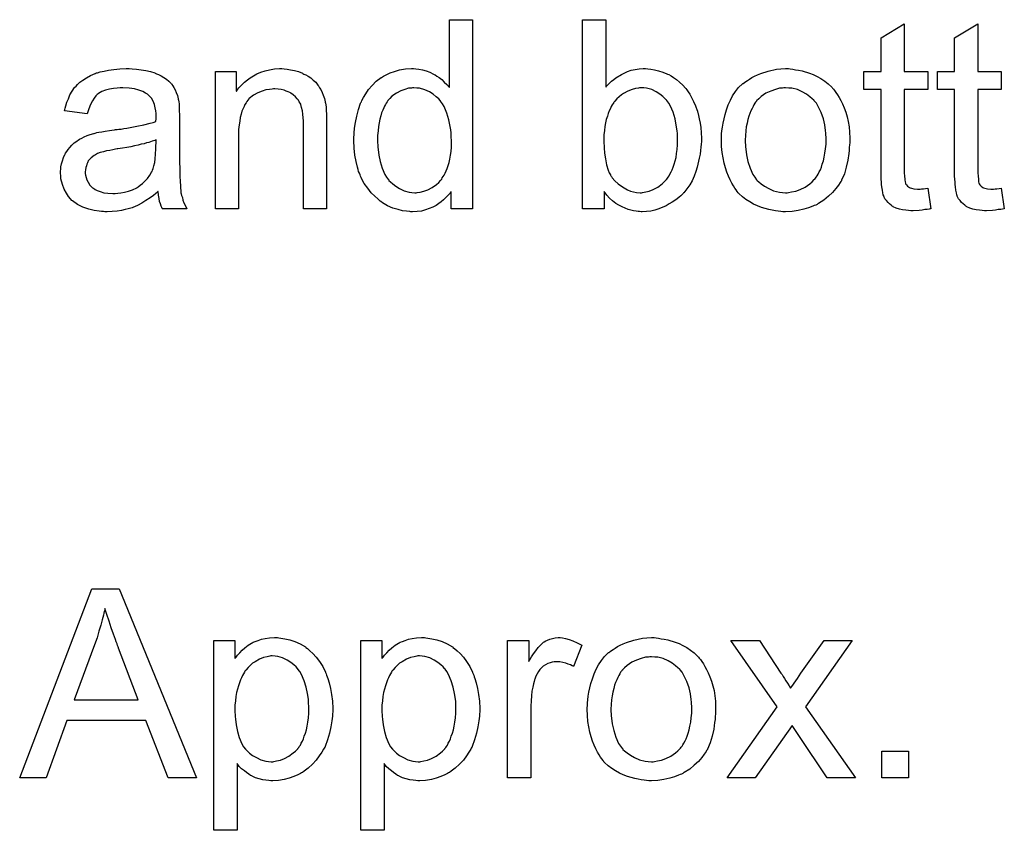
# Model space of a CAD drawing. Extents: x -1.6 to 9, y -2.8 to 5.2.
# Tile 189 of 197: x 7.509 to 7.926, y 2.862 to 3.205. Entities that reach past the tile are written whole.
import ezdxf

# ---------------------------------------------------------------- set-up
doc = ezdxf.new("R2010")
doc.units = 0
doc.layers.add('dfn6-15-57-c_document', color=1, linetype='CONTINUOUS')

msp = doc.modelspace()

# ---------------------------------------------------------------- linework, layer by layer
at = {"layer": 'dfn6-15-57-c_document', "color": 1}
for points in [[(7.700694, 3.125088), (7.691554, 3.125088), (7.691554, 3.132377), (7.691438, 3.132261), (7.691322, 3.13203), (7.690975, 3.131567), (7.690512, 3.130989), (7.689934, 3.13041), (7.68924, 3.129716), (7.68843, 3.128906), (7.687389, 3.128096), (7.686347, 3.127286), (7.68519, 3.126476), (7.683802, 3.125782), (7.682298, 3.125204), (7.680794, 3.124625), (7.679058, 3.124162), (7.677207, 3.123931), (7.67524, 3.123815), (7.674546, 3.123815), (7.674083, 3.123931), (7.672695, 3.124047), (7.671075, 3.124278), (7.669108, 3.124741), (7.66691, 3.125435), (7.664711, 3.126361), (7.662513, 3.127633), (7.662397, 3.127633), (7.662282, 3.127865), (7.661587, 3.128328), (7.660546, 3.129253), (7.659274, 3.13041), (7.657769, 3.131914), (7.656265, 3.133765), (7.654761, 3.135848), (7.653489, 3.138278), (7.653489, 3.138394), (7.653373, 3.138625), (7.653257, 3.138972), (7.653026, 3.139435), (7.652794, 3.140129), (7.652447, 3.140939), (7.652216, 3.141749), (7.651984, 3.14279), (7.651406, 3.145104), (7.650827, 3.147765), (7.65048, 3.150773), (7.650365, 3.154013), (7.650365, 3.154129), (7.650365, 3.15436), (7.650365, 3.154823), (7.650365, 3.155517), (7.65048, 3.156211), (7.65048, 3.157137), (7.650712, 3.15922), (7.651059, 3.161649), (7.651637, 3.16431), (7.652332, 3.167087), (7.653257, 3.169748), (7.653257, 3.169864), (7.653373, 3.170095), (7.653604, 3.170442), (7.653836, 3.170905), (7.65453, 3.172178), (7.655455, 3.173798), (7.656612, 3.175533), (7.658117, 3.177269), (7.659852, 3.17912), (7.661935, 3.180624), (7.66205, 3.180624), (7.662166, 3.18074), (7.662513, 3.180971), (7.662976, 3.181202), (7.664133, 3.181781), (7.665753, 3.182591), (7.667604, 3.183285), (7.669802, 3.183864), (7.672232, 3.184326), (7.674777, 3.184442), (7.675703, 3.184442), (7.676628, 3.184326), (7.677901, 3.184211), (7.679405, 3.183864), (7.681025, 3.183517), (7.682645, 3.182938), (7.684149, 3.182128), (7.68438, 3.182012), (7.684843, 3.181781), (7.685537, 3.181202), (7.686463, 3.180624), (7.68762, 3.179814), (7.688661, 3.178773), (7.689818, 3.177731), (7.69086, 3.176459), (7.69086, 3.205152), (7.700694, 3.205152), (7.700694, 3.125088)], [(7.75704, 3.176575), (7.757156, 3.17669), (7.757271, 3.176922), (7.757618, 3.177269), (7.758197, 3.177847), (7.758775, 3.178426), (7.75947, 3.17912), (7.760395, 3.179814), (7.761321, 3.180508), (7.763635, 3.182012), (7.766296, 3.183169), (7.7678, 3.183748), (7.76942, 3.184095), (7.771155, 3.184327), (7.772891, 3.184442), (7.773816, 3.184442), (7.774858, 3.184327), (7.776131, 3.184211), (7.777635, 3.183864), (7.77937, 3.183517), (7.781221, 3.182938), (7.782957, 3.182244), (7.783188, 3.182128), (7.783767, 3.181897), (7.784692, 3.181318), (7.785734, 3.180624), (7.787006, 3.179814), (7.788279, 3.178773), (7.789667, 3.1775), (7.790824, 3.176112), (7.79094, 3.175996), (7.791287, 3.175418), (7.791866, 3.174608), (7.79256, 3.173566), (7.79337, 3.172178), (7.79418, 3.170558), (7.79499, 3.168707), (7.795684, 3.16674), (7.795684, 3.166624), (7.7958, 3.166509), (7.795915, 3.166162), (7.796031, 3.165814), (7.796262, 3.164657), (7.796609, 3.163153), (7.796957, 3.161418), (7.797304, 3.159451), (7.797419, 3.157253), (7.797535, 3.154939), (7.797535, 3.154823), (7.797535, 3.154244), (7.797535, 3.15355), (7.797419, 3.152509), (7.797304, 3.151236), (7.797188, 3.149848), (7.796957, 3.148228), (7.796609, 3.146493), (7.795684, 3.14279), (7.795105, 3.140823), (7.794411, 3.138972), (7.793601, 3.137005), (7.79256, 3.13527), (7.791403, 3.133534), (7.79013, 3.131914), (7.790015, 3.131799), (7.789783, 3.131567), (7.789436, 3.13122), (7.788858, 3.130642), (7.788048, 3.130063), (7.787238, 3.129369), (7.786312, 3.128675), (7.785155, 3.127865), (7.783882, 3.127171), (7.78261, 3.126361), (7.779486, 3.125088), (7.777866, 3.12451), (7.776131, 3.124162), (7.774279, 3.123931), (7.772428, 3.123815), (7.771965, 3.123815), (7.771387, 3.123931), (7.770693, 3.123931), (7.769883, 3.124047), (7.768841, 3.124278), (7.766527, 3.124857), (7.765255, 3.12532), (7.763982, 3.125898), (7.762594, 3.126592), (7.761321, 3.127402), (7.759932, 3.128443), (7.75866, 3.1296), (7.757503, 3.130873), (7.756346, 3.132377), (7.756346, 3.125088), (7.747206, 3.125088), (7.747206, 3.205152), (7.75704, 3.205153), (7.75704, 3.176575)], [(7.883384, 3.183169), (7.893335, 3.183169), (7.893335, 3.175533), (7.883384, 3.175533), (7.883384, 3.141402), (7.883384, 3.14117), (7.883384, 3.140708), (7.883384, 3.140013), (7.8835, 3.139204), (7.883616, 3.137352), (7.883731, 3.136542), (7.883847, 3.135964), (7.883963, 3.135733), (7.88431, 3.13527), (7.884773, 3.134691), (7.885583, 3.134113), (7.885814, 3.133997), (7.886393, 3.133766), (7.887434, 3.133534), (7.888938, 3.133419), (7.890095, 3.133419), (7.890673, 3.133534), (7.891483, 3.133534), (7.892409, 3.13365), (7.893335, 3.133766), (7.894607, 3.125088), (7.894376, 3.125088), (7.893913, 3.124972), (7.893103, 3.124857), (7.892062, 3.124741), (7.890905, 3.12451), (7.889632, 3.124394), (7.887087, 3.124278), (7.886161, 3.124278), (7.885236, 3.124394), (7.884079, 3.12451), (7.88269, 3.124625), (7.881302, 3.124972), (7.880029, 3.12532), (7.878756, 3.125898), (7.878641, 3.126014), (7.878294, 3.126245), (7.877831, 3.126592), (7.877137, 3.127171), (7.876558, 3.127749), (7.875864, 3.128559), (7.87517, 3.129369), (7.874707, 3.13041), (7.874707, 3.130526), (7.874475, 3.130989), (7.87436, 3.131799), (7.874128, 3.132956), (7.873897, 3.13446), (7.873781, 3.135385), (7.873781, 3.136427), (7.873666, 3.137699), (7.87355, 3.138972), (7.87355, 3.14036), (7.87355, 3.14198), (7.87355, 3.175533), (7.866261, 3.175533), (7.866261, 3.183169), (7.87355, 3.183169), (7.87355, 3.197516), (7.883384, 3.203417), (7.883384, 3.183169)], [(7.914508, 3.183169), (7.924458, 3.183169), (7.924458, 3.175533), (7.914508, 3.175533), (7.914508, 3.141402), (7.914508, 3.14117), (7.914508, 3.140708), (7.914508, 3.140013), (7.914623, 3.139204), (7.914739, 3.137352), (7.914855, 3.136542), (7.914971, 3.135964), (7.915086, 3.135733), (7.915433, 3.13527), (7.915896, 3.134691), (7.916706, 3.134113), (7.916937, 3.133997), (7.917516, 3.133766), (7.918557, 3.133534), (7.920061, 3.133419), (7.921218, 3.133419), (7.921797, 3.133534), (7.922607, 3.133534), (7.923532, 3.13365), (7.924458, 3.133766), (7.925731, 3.125088), (7.925499, 3.125088), (7.925036, 3.124972), (7.924226, 3.124857), (7.923185, 3.124741), (7.922028, 3.12451), (7.920756, 3.124394), (7.91821, 3.124278), (7.917284, 3.124278), (7.916359, 3.124394), (7.915202, 3.12451), (7.913814, 3.124625), (7.912425, 3.124972), (7.911152, 3.12532), (7.90988, 3.125898), (7.909764, 3.126014), (7.909417, 3.126245), (7.908954, 3.126592), (7.90826, 3.127171), (7.907681, 3.127749), (7.906987, 3.128559), (7.906293, 3.129369), (7.90583, 3.13041), (7.90583, 3.130526), (7.905599, 3.130989), (7.905483, 3.131799), (7.905252, 3.132956), (7.90502, 3.13446), (7.904905, 3.135385), (7.904905, 3.136427), (7.904789, 3.137699), (7.904673, 3.138972), (7.904673, 3.14036), (7.904673, 3.14198), (7.904673, 3.175533), (7.897384, 3.175533), (7.897384, 3.183169), (7.904673, 3.183169), (7.904673, 3.197516), (7.914508, 3.203417), (7.914508, 3.183169)], [(7.556648, 3.184326), (7.558383, 3.184211), (7.56035, 3.183979), (7.562317, 3.183632), (7.564284, 3.183169), (7.566135, 3.182591), (7.566366, 3.182475), (7.566945, 3.182244), (7.567755, 3.181897), (7.568796, 3.181434), (7.569953, 3.18074), (7.57111, 3.180046), (7.572151, 3.17912), (7.573077, 3.178194), (7.573193, 3.178079), (7.573424, 3.177731), (7.573771, 3.177153), (7.574234, 3.176459), (7.574812, 3.175418), (7.575275, 3.174376), (7.575738, 3.173104), (7.576085, 3.171599), (7.576085, 3.171484), (7.576201, 3.171137), (7.576317, 3.170442), (7.576432, 3.169517), (7.576432, 3.168244), (7.576548, 3.16674), (7.576664, 3.164773), (7.576664, 3.162575), (7.576664, 3.149385), (7.576664, 3.149269), (7.576664, 3.148807), (7.576664, 3.148112), (7.576664, 3.147187), (7.576664, 3.146145), (7.576664, 3.144873), (7.576779, 3.142096), (7.576779, 3.139203), (7.576895, 3.136311), (7.577011, 3.135038), (7.577011, 3.133881), (7.577127, 3.13284), (7.577242, 3.13203), (7.577242, 3.131914), (7.577358, 3.131452), (7.577474, 3.130757), (7.577821, 3.129832), (7.578052, 3.12879), (7.578515, 3.127633), (7.579093, 3.126361), (7.579672, 3.125088), (7.569375, 3.125088), (7.569259, 3.125204), (7.569143, 3.125666), (7.568912, 3.126245), (7.568565, 3.127171), (7.568218, 3.128212), (7.567986, 3.129485), (7.567755, 3.130873), (7.567523, 3.132377), (7.567408, 3.132377), (7.567292, 3.132146), (7.566598, 3.131567), (7.565556, 3.130757), (7.564168, 3.129716), (7.562433, 3.128675), (7.560697, 3.127518), (7.558846, 3.126476), (7.556879, 3.125666), (7.556648, 3.125551), (7.555953, 3.125435), (7.554912, 3.125088), (7.553639, 3.124741), (7.55202, 3.124394), (7.550168, 3.124162), (7.548086, 3.123931), (7.546003, 3.123815), (7.545078, 3.123815), (7.544383, 3.123931), (7.543574, 3.123931), (7.542648, 3.124047), (7.540565, 3.124394), (7.538251, 3.124972), (7.535706, 3.125782), (7.533392, 3.126939), (7.531309, 3.128443), (7.531078, 3.128675), (7.530499, 3.129253), (7.52969, 3.130294), (7.528764, 3.131683), (7.527838, 3.133418), (7.527028, 3.135385), (7.52645, 3.137815), (7.526334, 3.138972), (7.526218, 3.14036), (7.526218, 3.140592), (7.526218, 3.141055), (7.526334, 3.141865), (7.52645, 3.142906), (7.526681, 3.144178), (7.527028, 3.145451), (7.527491, 3.14684), (7.52807, 3.148112), (7.528185, 3.148228), (7.528417, 3.148691), (7.52888, 3.149385), (7.529458, 3.150195), (7.530152, 3.15112), (7.531078, 3.152046), (7.532003, 3.152972), (7.53316, 3.153782), (7.533276, 3.153897), (7.533739, 3.154129), (7.534318, 3.154591), (7.535243, 3.155054), (7.536284, 3.155517), (7.537557, 3.156096), (7.53883, 3.156558), (7.540334, 3.157021), (7.54045, 3.157021), (7.540912, 3.157137), (7.541607, 3.157368), (7.542532, 3.157484), (7.543689, 3.157715), (7.545193, 3.157947), (7.546929, 3.158294), (7.549011, 3.158525), (7.549127, 3.158525), (7.54959, 3.158641), (7.550168, 3.158641), (7.550978, 3.158757), (7.551904, 3.158872), (7.553061, 3.159104), (7.554334, 3.15922), (7.555722, 3.159451), (7.558499, 3.160029), (7.561507, 3.160608), (7.564168, 3.161302), (7.565441, 3.161649), (7.566598, 3.161996), (7.566598, 3.162112), (7.566598, 3.162343), (7.566713, 3.163038), (7.566713, 3.163847), (7.566713, 3.16431), (7.566713, 3.164542), (7.566713, 3.164657), (7.566713, 3.164773), (7.566713, 3.165467), (7.566598, 3.166624), (7.566366, 3.167897), (7.566019, 3.169285), (7.565441, 3.170674), (7.564747, 3.171947), (7.563821, 3.172988), (7.563705, 3.173104), (7.563127, 3.173566), (7.562201, 3.174029), (7.561044, 3.174723), (7.559424, 3.175302), (7.557573, 3.17588), (7.555259, 3.176227), (7.552598, 3.176343), (7.551441, 3.176343), (7.550284, 3.176227), (7.548664, 3.175996), (7.547044, 3.175765), (7.545309, 3.175302), (7.543689, 3.174723), (7.542301, 3.173913), (7.542185, 3.173798), (7.541722, 3.173451), (7.541144, 3.172872), (7.54045, 3.171947), (7.539755, 3.170789), (7.538945, 3.169285), (7.538251, 3.167434), (7.537557, 3.165352), (7.527954, 3.166624), (7.527954, 3.16674), (7.52807, 3.166856), (7.52807, 3.167203), (7.528185, 3.167666), (7.528533, 3.168707), (7.528995, 3.170211), (7.529574, 3.171715), (7.530268, 3.173335), (7.531194, 3.174955), (7.532235, 3.176459), (7.532351, 3.176575), (7.532813, 3.177037), (7.533508, 3.177731), (7.534433, 3.178657), (7.535706, 3.179583), (7.53721, 3.180508), (7.538945, 3.18155), (7.540912, 3.18236), (7.541028, 3.18236), (7.541144, 3.182475), (7.541491, 3.182591), (7.541954, 3.182707), (7.543111, 3.183054), (7.54473, 3.183401), (7.546582, 3.183748), (7.548896, 3.184095), (7.551325, 3.184326), (7.554102, 3.184442), (7.555375, 3.184442), (7.556648, 3.184326)], [(7.620861, 3.184326), (7.622134, 3.184211), (7.623638, 3.183979), (7.625258, 3.183632), (7.626993, 3.183169), (7.628613, 3.182475), (7.628844, 3.18236), (7.629307, 3.182128), (7.630117, 3.181781), (7.631043, 3.181202), (7.6322, 3.180508), (7.633241, 3.179583), (7.634282, 3.178657), (7.635208, 3.1775), (7.635324, 3.177384), (7.635555, 3.176922), (7.635902, 3.176343), (7.636481, 3.175533), (7.636943, 3.174376), (7.637406, 3.173219), (7.637985, 3.171831), (7.638332, 3.170327), (7.638332, 3.170211), (7.638448, 3.169748), (7.638563, 3.169054), (7.638679, 3.168128), (7.638679, 3.16674), (7.638795, 3.16512), (7.63891, 3.163153), (7.63891, 3.160724), (7.63891, 3.125088), (7.629076, 3.125088), (7.629076, 3.160261), (7.629076, 3.160376), (7.629076, 3.160492), (7.629076, 3.161302), (7.629076, 3.162343), (7.62896, 3.163616), (7.628844, 3.16512), (7.628613, 3.166624), (7.628266, 3.168013), (7.627919, 3.169285), (7.627919, 3.169401), (7.627687, 3.169748), (7.62734, 3.170327), (7.626993, 3.171021), (7.626415, 3.171715), (7.625721, 3.172525), (7.624795, 3.173335), (7.623754, 3.174029), (7.623638, 3.174145), (7.623291, 3.174376), (7.622597, 3.174608), (7.621787, 3.174955), (7.620861, 3.175302), (7.619704, 3.175649), (7.618316, 3.175765), (7.616927, 3.17588), (7.616349, 3.17588), (7.615886, 3.175765), (7.614729, 3.175649), (7.613225, 3.175418), (7.611605, 3.174839), (7.609754, 3.174145), (7.607903, 3.173219), (7.606167, 3.171831), (7.605936, 3.171599), (7.605473, 3.171021), (7.605126, 3.170558), (7.604779, 3.16998), (7.604316, 3.169285), (7.603969, 3.168476), (7.603506, 3.16755), (7.603043, 3.166393), (7.602696, 3.16512), (7.602349, 3.163732), (7.602118, 3.162228), (7.601886, 3.160608), (7.601655, 3.158641), (7.601655, 3.156674), (7.601655, 3.125088), (7.59182, 3.125088), (7.59182, 3.183169), (7.600614, 3.183169), (7.600614, 3.174839), (7.600729, 3.174955), (7.600961, 3.175302), (7.601308, 3.175765), (7.601771, 3.176343), (7.602465, 3.177037), (7.603275, 3.177847), (7.6042, 3.178773), (7.605357, 3.179698), (7.606514, 3.180508), (7.607903, 3.181434), (7.609407, 3.182244), (7.611027, 3.182938), (7.612878, 3.183517), (7.614729, 3.183979), (7.616812, 3.184326), (7.61901, 3.184442), (7.619935, 3.184442), (7.620861, 3.184326)], [(7.835137, 3.184327), (7.836179, 3.184211), (7.837336, 3.183979), (7.838609, 3.183748), (7.840113, 3.183517), (7.843236, 3.182475), (7.844856, 3.181897), (7.846476, 3.181087), (7.848096, 3.180277), (7.849716, 3.17912), (7.85122, 3.177963), (7.852724, 3.176575), (7.85284, 3.176459), (7.853071, 3.176227), (7.853418, 3.175765), (7.853881, 3.175186), (7.854459, 3.174376), (7.855154, 3.173335), (7.855848, 3.172178), (7.856542, 3.170905), (7.857236, 3.169517), (7.85793, 3.167781), (7.858625, 3.166046), (7.859203, 3.164079), (7.859666, 3.161996), (7.860013, 3.159798), (7.860244, 3.157484), (7.86036, 3.154939), (7.86036, 3.154823), (7.86036, 3.154476), (7.86036, 3.153897), (7.86036, 3.153088), (7.860244, 3.152162), (7.860129, 3.151005), (7.860129, 3.149848), (7.859897, 3.148575), (7.85955, 3.145683), (7.858856, 3.14279), (7.858046, 3.139898), (7.856889, 3.137237), (7.856889, 3.137121), (7.856773, 3.137005), (7.856542, 3.136658), (7.856311, 3.136195), (7.855501, 3.135038), (7.854459, 3.13365), (7.853071, 3.13203), (7.851336, 3.13041), (7.849369, 3.128791), (7.847055, 3.127286), (7.846939, 3.127286), (7.846823, 3.127171), (7.846476, 3.126939), (7.845898, 3.126708), (7.845319, 3.126477), (7.844625, 3.126245), (7.842889, 3.125551), (7.840922, 3.124972), (7.838493, 3.124394), (7.835947, 3.123931), (7.833171, 3.123815), (7.832014, 3.123815), (7.831088, 3.123931), (7.830047, 3.124047), (7.82889, 3.124278), (7.827501, 3.12451), (7.826113, 3.124741), (7.822989, 3.125667), (7.821253, 3.126361), (7.819634, 3.127055), (7.818014, 3.127981), (7.816394, 3.129022), (7.81489, 3.130179), (7.813386, 3.131567), (7.81327, 3.131683), (7.813039, 3.131914), (7.812692, 3.132377), (7.812229, 3.133071), (7.81165, 3.133881), (7.811072, 3.134807), (7.810378, 3.135964), (7.809684, 3.137352), (7.808989, 3.138856), (7.808295, 3.140592), (7.807717, 3.142443), (7.807138, 3.14441), (7.806675, 3.146608), (7.806328, 3.148922), (7.806097, 3.151468), (7.805981, 3.154129), (7.805981, 3.15436), (7.805981, 3.154823), (7.806097, 3.155633), (7.806097, 3.15679), (7.806212, 3.158063), (7.806444, 3.159682), (7.806675, 3.161302), (7.807138, 3.163153), (7.807601, 3.165005), (7.808179, 3.166972), (7.808874, 3.169054), (7.809799, 3.171021), (7.810725, 3.172872), (7.811998, 3.174723), (7.81327, 3.176459), (7.81489, 3.177963), (7.815006, 3.178079), (7.815237, 3.178194), (7.8157, 3.178541), (7.816278, 3.179004), (7.816973, 3.179467), (7.817898, 3.180046), (7.818824, 3.180624), (7.819981, 3.181203), (7.821253, 3.181781), (7.822642, 3.18236), (7.825766, 3.183401), (7.829352, 3.184211), (7.831204, 3.184327), (7.833171, 3.184442), (7.834328, 3.184442), (7.835137, 3.184327)], [(7.675819, 3.176343), (7.67524, 3.176343), (7.674777, 3.176227), (7.673505, 3.176112), (7.672001, 3.175649), (7.670265, 3.17507), (7.668414, 3.174029), (7.666563, 3.172756), (7.665637, 3.171831), (7.664827, 3.170905), (7.664827, 3.170789), (7.664596, 3.170674), (7.66448, 3.170327), (7.664133, 3.169864), (7.663786, 3.169285), (7.663439, 3.168591), (7.663092, 3.167781), (7.662629, 3.166856), (7.662166, 3.165699), (7.661819, 3.164426), (7.661472, 3.163038), (7.661125, 3.161534), (7.660893, 3.159914), (7.660662, 3.158062), (7.660431, 3.156096), (7.660431, 3.154013), (7.660431, 3.153897), (7.660431, 3.15355), (7.660431, 3.152972), (7.660546, 3.152162), (7.660546, 3.151236), (7.660662, 3.150195), (7.661009, 3.147765), (7.661587, 3.145104), (7.662397, 3.142327), (7.663554, 3.139666), (7.664249, 3.138509), (7.665059, 3.137352), (7.665174, 3.137352), (7.66529, 3.137121), (7.665868, 3.136542), (7.66691, 3.135617), (7.668182, 3.134691), (7.669802, 3.13365), (7.671769, 3.132724), (7.673852, 3.132146), (7.675009, 3.13203), (7.676166, 3.131914), (7.676744, 3.131914), (7.677207, 3.13203), (7.67848, 3.132146), (7.679984, 3.132608), (7.681719, 3.133187), (7.68357, 3.134113), (7.685422, 3.135385), (7.686347, 3.136195), (7.687157, 3.137121), (7.687157, 3.137236), (7.687389, 3.137352), (7.68762, 3.137699), (7.687851, 3.138162), (7.688199, 3.138741), (7.688661, 3.139319), (7.689008, 3.140245), (7.689471, 3.14117), (7.689934, 3.142212), (7.690281, 3.143369), (7.690744, 3.144757), (7.691091, 3.146145), (7.691322, 3.147765), (7.691554, 3.149385), (7.691785, 3.151236), (7.691785, 3.153203), (7.691785, 3.153319), (7.691785, 3.153782), (7.691785, 3.15436), (7.691669, 3.15517), (7.691669, 3.156096), (7.691554, 3.157253), (7.691438, 3.158525), (7.691207, 3.159914), (7.690628, 3.162691), (7.689818, 3.165583), (7.688661, 3.16836), (7.687967, 3.169517), (7.687157, 3.170674), (7.687157, 3.170789), (7.686926, 3.170905), (7.686347, 3.171599), (7.685306, 3.172525), (7.684033, 3.173566), (7.682413, 3.174608), (7.680447, 3.175418), (7.678248, 3.176112), (7.677091, 3.176227), (7.675819, 3.176343)], [(7.773122, 3.176343), (7.771387, 3.176343), (7.770924, 3.176227), (7.769651, 3.175996), (7.768147, 3.175649), (7.766412, 3.174955), (7.76456, 3.173914), (7.763635, 3.173335), (7.762709, 3.172525), (7.761784, 3.171715), (7.760858, 3.170674), (7.760858, 3.170558), (7.760627, 3.170443), (7.760395, 3.170095), (7.760164, 3.169633), (7.759817, 3.169054), (7.759354, 3.16836), (7.759007, 3.16755), (7.758544, 3.166624), (7.758081, 3.165467), (7.757734, 3.16431), (7.757271, 3.162922), (7.756924, 3.161534), (7.756693, 3.159914), (7.756462, 3.158178), (7.75623, 3.156443), (7.75623, 3.154476), (7.75623, 3.15436), (7.75623, 3.154013), (7.75623, 3.153435), (7.75623, 3.15274), (7.756346, 3.15193), (7.756346, 3.150889), (7.756577, 3.148691), (7.756924, 3.146261), (7.757387, 3.143716), (7.758081, 3.141402), (7.758544, 3.14036), (7.759007, 3.139435), (7.759007, 3.139319), (7.759238, 3.139088), (7.75947, 3.138741), (7.759817, 3.138278), (7.760858, 3.137005), (7.762362, 3.135733), (7.764098, 3.134344), (7.766296, 3.133071), (7.767453, 3.132609), (7.768841, 3.132262), (7.770114, 3.13203), (7.771618, 3.131914), (7.772197, 3.131914), (7.772659, 3.13203), (7.773932, 3.132262), (7.775436, 3.132609), (7.777172, 3.133303), (7.779023, 3.134228), (7.780874, 3.135617), (7.7818, 3.136542), (7.782725, 3.137468), (7.782725, 3.137584), (7.782957, 3.137699), (7.783188, 3.138046), (7.78342, 3.138509), (7.783882, 3.139088), (7.78423, 3.139782), (7.784692, 3.140708), (7.785155, 3.141633), (7.785502, 3.14279), (7.785965, 3.143947), (7.786428, 3.145336), (7.786775, 3.14684), (7.787006, 3.148459), (7.787238, 3.150195), (7.787469, 3.152162), (7.787469, 3.154129), (7.787469, 3.154244), (7.787469, 3.154592), (7.787469, 3.15517), (7.787353, 3.15598), (7.787353, 3.156906), (7.787238, 3.158063), (7.786891, 3.160492), (7.786428, 3.163153), (7.785618, 3.166046), (7.784461, 3.168591), (7.783767, 3.169864), (7.782957, 3.170905), (7.782957, 3.171021), (7.782725, 3.171137), (7.782147, 3.171715), (7.781221, 3.172641), (7.779949, 3.173682), (7.778329, 3.174608), (7.776478, 3.175533), (7.774279, 3.176112), (7.773122, 3.176343)], [(7.833171, 3.176343), (7.832476, 3.176343), (7.831898, 3.176227), (7.830625, 3.176112), (7.82889, 3.175649), (7.826923, 3.174955), (7.82484, 3.174029), (7.822873, 3.172641), (7.821832, 3.171715), (7.820906, 3.17079), (7.820906, 3.170674), (7.820675, 3.170558), (7.820444, 3.170211), (7.820096, 3.169748), (7.819749, 3.16917), (7.819402, 3.168476), (7.81894, 3.16755), (7.818477, 3.166624), (7.818014, 3.165467), (7.817551, 3.16431), (7.817204, 3.162922), (7.816857, 3.161418), (7.81651, 3.159798), (7.816278, 3.158063), (7.816163, 3.156096), (7.816047, 3.154129), (7.816047, 3.154013), (7.816047, 3.153666), (7.816047, 3.153088), (7.816163, 3.152278), (7.816163, 3.151352), (7.816278, 3.150311), (7.816626, 3.147881), (7.817204, 3.145104), (7.81813, 3.142327), (7.819287, 3.139666), (7.820096, 3.138509), (7.820906, 3.137352), (7.821022, 3.137352), (7.821138, 3.137121), (7.821832, 3.136542), (7.822873, 3.135617), (7.824262, 3.134691), (7.825997, 3.13365), (7.82808, 3.132724), (7.83051, 3.132146), (7.831782, 3.13203), (7.833171, 3.131914), (7.833865, 3.131914), (7.834443, 3.13203), (7.835716, 3.132262), (7.837452, 3.132609), (7.839303, 3.133303), (7.841385, 3.134228), (7.843352, 3.135617), (7.844394, 3.136542), (7.845319, 3.137468), (7.845435, 3.137584), (7.845551, 3.137699), (7.845782, 3.138046), (7.846129, 3.138509), (7.846476, 3.139088), (7.846939, 3.139782), (7.847402, 3.140708), (7.847864, 3.141633), (7.848327, 3.14279), (7.848674, 3.144063), (7.849137, 3.145451), (7.849484, 3.146955), (7.849831, 3.148691), (7.850063, 3.150426), (7.850294, 3.152393), (7.850294, 3.154476), (7.850294, 3.154592), (7.850294, 3.154939), (7.850294, 3.155517), (7.850178, 3.156211), (7.850178, 3.157137), (7.850063, 3.158178), (7.849716, 3.160608), (7.849137, 3.163153), (7.848212, 3.16593), (7.846939, 3.168476), (7.846245, 3.169748), (7.845319, 3.17079), (7.845319, 3.170905), (7.845088, 3.171021), (7.844394, 3.171715), (7.843352, 3.172525), (7.841964, 3.173566), (7.840228, 3.174608), (7.838146, 3.175533), (7.835832, 3.176112), (7.834559, 3.176227), (7.833171, 3.176343)], [(7.566713, 3.154244), (7.566598, 3.154244), (7.566482, 3.154129), (7.566135, 3.154013), (7.565672, 3.153897), (7.565094, 3.153666), (7.5644, 3.153434), (7.56359, 3.153203), (7.562664, 3.152972), (7.561623, 3.152625), (7.56035, 3.152393), (7.559077, 3.152046), (7.557573, 3.151699), (7.555953, 3.151352), (7.554334, 3.151005), (7.552482, 3.150773), (7.550516, 3.150426), (7.550284, 3.150426), (7.54959, 3.150311), (7.548433, 3.150079), (7.54716, 3.149848), (7.545772, 3.149616), (7.544383, 3.149269), (7.543111, 3.148922), (7.541954, 3.148459), (7.541838, 3.148459), (7.541491, 3.148228), (7.541028, 3.147997), (7.540565, 3.147649), (7.539177, 3.146724), (7.53802, 3.145336), (7.53802, 3.14522), (7.537788, 3.144988), (7.537673, 3.144526), (7.537441, 3.143947), (7.53721, 3.143253), (7.536979, 3.142559), (7.536863, 3.141633), (7.536747, 3.140707), (7.536747, 3.140592), (7.536747, 3.140013), (7.536863, 3.139319), (7.537094, 3.138394), (7.537441, 3.137352), (7.53802, 3.136311), (7.538714, 3.135154), (7.53964, 3.134113), (7.539755, 3.133997), (7.540218, 3.133765), (7.540912, 3.133303), (7.541838, 3.13284), (7.543111, 3.132377), (7.544615, 3.131914), (7.54635, 3.131683), (7.548433, 3.131567), (7.549359, 3.131567), (7.550516, 3.131683), (7.551788, 3.131914), (7.553408, 3.132146), (7.555028, 3.132608), (7.556763, 3.133187), (7.558499, 3.133997), (7.55873, 3.134113), (7.559193, 3.13446), (7.560003, 3.135038), (7.560928, 3.135848), (7.56197, 3.136774), (7.563127, 3.137931), (7.564052, 3.139319), (7.564978, 3.140823), (7.565094, 3.140939), (7.565209, 3.141402), (7.565441, 3.142212), (7.565788, 3.143253), (7.566135, 3.144641), (7.566366, 3.146261), (7.566482, 3.148228), (7.566598, 3.150542), (7.566713, 3.154244)], [(7.583837, 2.884224), (7.571804, 2.884224), (7.562433, 2.908521), (7.52888, 2.908521), (7.520202, 2.884224), (7.508979, 2.884224), (7.539524, 2.964288), (7.551094, 2.964288), (7.583837, 2.884224)], [(7.545078, 2.955958), (7.545078, 2.955842), (7.544962, 2.955611), (7.544962, 2.955148), (7.54473, 2.954685), (7.544615, 2.953875), (7.544383, 2.953065), (7.543921, 2.951098), (7.543342, 2.948784), (7.542532, 2.946239), (7.541722, 2.943462), (7.540681, 2.94057), (7.532003, 2.917198), (7.559077, 2.917198), (7.550747, 2.939181), (7.550747, 2.939297), (7.550631, 2.939644), (7.5504, 2.940222), (7.550168, 2.940917), (7.549821, 2.941727), (7.549474, 2.942768), (7.549127, 2.943925), (7.548664, 2.945082), (7.547739, 2.947743), (7.546813, 2.95052), (7.545887, 2.953297), (7.545078, 2.955958)], [(7.618663, 2.943462), (7.619473, 2.943346), (7.621208, 2.943115), (7.623291, 2.942652), (7.625489, 2.941958), (7.627687, 2.940917), (7.629886, 2.939644), (7.630001, 2.939644), (7.630117, 2.939413), (7.630811, 2.93895), (7.631853, 2.938024), (7.633125, 2.936867), (7.634514, 2.935363), (7.635902, 2.933512), (7.637291, 2.931314), (7.638448, 2.928884), (7.638448, 2.928768), (7.638563, 2.928537), (7.638679, 2.92819), (7.63891, 2.927727), (7.639142, 2.927033), (7.639373, 2.926223), (7.639952, 2.924372), (7.64053, 2.922058), (7.640993, 2.919512), (7.64134, 2.91662), (7.641456, 2.913611), (7.641456, 2.913496), (7.641456, 2.913264), (7.641456, 2.912802), (7.641456, 2.912107), (7.64134, 2.911298), (7.64134, 2.910372), (7.641109, 2.908289), (7.640646, 2.905744), (7.640067, 2.903083), (7.639257, 2.900306), (7.638216, 2.897529), (7.638216, 2.897414), (7.6381, 2.897182), (7.637869, 2.896835), (7.637638, 2.896372), (7.636828, 2.895099), (7.635786, 2.89348), (7.634514, 2.891744), (7.632894, 2.890009), (7.631043, 2.888273), (7.628844, 2.886653), (7.628729, 2.886653), (7.628613, 2.886538), (7.628266, 2.886306), (7.627803, 2.886075), (7.626646, 2.885496), (7.625026, 2.884802), (7.623059, 2.884108), (7.620977, 2.88353), (7.618547, 2.883067), (7.616117, 2.882951), (7.615307, 2.882951), (7.614382, 2.883067), (7.613225, 2.883182), (7.611837, 2.883414), (7.610332, 2.883761), (7.608828, 2.884224), (7.607324, 2.884918), (7.607208, 2.885034), (7.60663, 2.885265), (7.605936, 2.885728), (7.60501, 2.886422), (7.604085, 2.887116), (7.602928, 2.888042), (7.601886, 2.889083), (7.600961, 2.89024), (7.600961, 2.862009), (7.591126, 2.862009), (7.591126, 2.942305), (7.600035, 2.942305), (7.600035, 2.934669), (7.600151, 2.9349), (7.600614, 2.935363), (7.601192, 2.936173), (7.602118, 2.937099), (7.603159, 2.938256), (7.604316, 2.939297), (7.605704, 2.940338), (7.607093, 2.941264), (7.607324, 2.94138), (7.607787, 2.941611), (7.608713, 2.941958), (7.60987, 2.942421), (7.611258, 2.942884), (7.612878, 2.943231), (7.614729, 2.943462), (7.616812, 2.943578), (7.618084, 2.943578), (7.618663, 2.943462)], [(7.680909, 2.943462), (7.681719, 2.943346), (7.683455, 2.943115), (7.685537, 2.942652), (7.687736, 2.941958), (7.689934, 2.940917), (7.692132, 2.939644), (7.692248, 2.939644), (7.692364, 2.939413), (7.693058, 2.93895), (7.694099, 2.938024), (7.695372, 2.936867), (7.69676, 2.935363), (7.698149, 2.933512), (7.699537, 2.931314), (7.700694, 2.928884), (7.700694, 2.928768), (7.70081, 2.928537), (7.700926, 2.92819), (7.701157, 2.927727), (7.701388, 2.927033), (7.70162, 2.926223), (7.702198, 2.924372), (7.702777, 2.922058), (7.703239, 2.919512), (7.703587, 2.91662), (7.703702, 2.913611), (7.703702, 2.913496), (7.703702, 2.913264), (7.703702, 2.912802), (7.703702, 2.912107), (7.703587, 2.911298), (7.703587, 2.910372), (7.703355, 2.908289), (7.702892, 2.905744), (7.702314, 2.903083), (7.701504, 2.900306), (7.700463, 2.897529), (7.700463, 2.897414), (7.700347, 2.897182), (7.700116, 2.896835), (7.699884, 2.896372), (7.699074, 2.895099), (7.698033, 2.89348), (7.69676, 2.891744), (7.695141, 2.890009), (7.693289, 2.888273), (7.691091, 2.886653), (7.690975, 2.886653), (7.69086, 2.886538), (7.690512, 2.886306), (7.69005, 2.886075), (7.688893, 2.885496), (7.687273, 2.884802), (7.685306, 2.884108), (7.683223, 2.88353), (7.680794, 2.883067), (7.678364, 2.882951), (7.677554, 2.882951), (7.676628, 2.883067), (7.675471, 2.883182), (7.674083, 2.883414), (7.672579, 2.883761), (7.671075, 2.884224), (7.669571, 2.884918), (7.669455, 2.885034), (7.668877, 2.885265), (7.668182, 2.885728), (7.667257, 2.886422), (7.666331, 2.887116), (7.665174, 2.888042), (7.664133, 2.889083), (7.663207, 2.89024), (7.663207, 2.862009), (7.653373, 2.862009), (7.653373, 2.942305), (7.662282, 2.942305), (7.662282, 2.934669), (7.662397, 2.9349), (7.66286, 2.935363), (7.663439, 2.936173), (7.664364, 2.937099), (7.665406, 2.938256), (7.666563, 2.939297), (7.667951, 2.940338), (7.669339, 2.941264), (7.669571, 2.94138), (7.670034, 2.941611), (7.670959, 2.941958), (7.672116, 2.942421), (7.673505, 2.942884), (7.675124, 2.943231), (7.676976, 2.943462), (7.679058, 2.943578), (7.680331, 2.943578), (7.680909, 2.943462)], [(7.738759, 2.943462), (7.740032, 2.943231), (7.741536, 2.942768), (7.743156, 2.942189), (7.745007, 2.94138), (7.746974, 2.940338), (7.743387, 2.931314), (7.743272, 2.931429), (7.742809, 2.931661), (7.742115, 2.932008), (7.741189, 2.932355), (7.740148, 2.932702), (7.738875, 2.933049), (7.737602, 2.93328), (7.73633, 2.933396), (7.735751, 2.933396), (7.735173, 2.93328), (7.734363, 2.933165), (7.733553, 2.932933), (7.732512, 2.932586), (7.73147, 2.932124), (7.730545, 2.931429), (7.730429, 2.931314), (7.730082, 2.931082), (7.729735, 2.930619), (7.729156, 2.930041), (7.728578, 2.929231), (7.727999, 2.928305), (7.727421, 2.927264), (7.726958, 2.925991), (7.726842, 2.92576), (7.726727, 2.925066), (7.726495, 2.924024), (7.726148, 2.922636), (7.725801, 2.920901), (7.72557, 2.918934), (7.725454, 2.916851), (7.725338, 2.914537), (7.725338, 2.884224), (7.715504, 2.884224), (7.715504, 2.942305), (7.724413, 2.942305), (7.724413, 2.933512), (7.724528, 2.933628), (7.724991, 2.934438), (7.72557, 2.935479), (7.726495, 2.936751), (7.727421, 2.938024), (7.728462, 2.939413), (7.729503, 2.94057), (7.730545, 2.941495), (7.73066, 2.941611), (7.731007, 2.941842), (7.731702, 2.942189), (7.732396, 2.942537), (7.733322, 2.942884), (7.734479, 2.943231), (7.735636, 2.943462), (7.736908, 2.943578), (7.737718, 2.943578), (7.738759, 2.943462)], [(7.778329, 2.943462), (7.77937, 2.943347), (7.780527, 2.943115), (7.7818, 2.942884), (7.783304, 2.942652), (7.786428, 2.941611), (7.788048, 2.941032), (7.789667, 2.940223), (7.791287, 2.939413), (7.792907, 2.938256), (7.794411, 2.937099), (7.795915, 2.93571), (7.796031, 2.935595), (7.796262, 2.935363), (7.796609, 2.9349), (7.797072, 2.934322), (7.797651, 2.933512), (7.798345, 2.932471), (7.799039, 2.931314), (7.799733, 2.930041), (7.800427, 2.928653), (7.801122, 2.926917), (7.801816, 2.925182), (7.802394, 2.923215), (7.802857, 2.921132), (7.803204, 2.918934), (7.803436, 2.91662), (7.803551, 2.914074), (7.803551, 2.913959), (7.803551, 2.913612), (7.803551, 2.913033), (7.803551, 2.912223), (7.803436, 2.911298), (7.80332, 2.910141), (7.80332, 2.908984), (7.803089, 2.907711), (7.802742, 2.904818), (7.802047, 2.901926), (7.801237, 2.899033), (7.80008, 2.896372), (7.80008, 2.896257), (7.799965, 2.896141), (7.799733, 2.895794), (7.799502, 2.895331), (7.798692, 2.894174), (7.797651, 2.892786), (7.796262, 2.891166), (7.794527, 2.889546), (7.79256, 2.887926), (7.790246, 2.886422), (7.79013, 2.886422), (7.790015, 2.886306), (7.789667, 2.886075), (7.789089, 2.885844), (7.78851, 2.885612), (7.787816, 2.885381), (7.786081, 2.884687), (7.784114, 2.884108), (7.781684, 2.88353), (7.779139, 2.883067), (7.776362, 2.882951), (7.775205, 2.882951), (7.774279, 2.883067), (7.773238, 2.883182), (7.772081, 2.883414), (7.770693, 2.883645), (7.769304, 2.883877), (7.76618, 2.884802), (7.764445, 2.885497), (7.762825, 2.886191), (7.761205, 2.887116), (7.759585, 2.888158), (7.758081, 2.889315), (7.756577, 2.890703), (7.756462, 2.890819), (7.75623, 2.89105), (7.755883, 2.891513), (7.75542, 2.892207), (7.754842, 2.893017), (7.754263, 2.893943), (7.753569, 2.895099), (7.752875, 2.896488), (7.752181, 2.897992), (7.751486, 2.899727), (7.750908, 2.901579), (7.750329, 2.903546), (7.749867, 2.905744), (7.74952, 2.908058), (7.749288, 2.910603), (7.749172, 2.913264), (7.749172, 2.913496), (7.749172, 2.913959), (7.749288, 2.914769), (7.749288, 2.915925), (7.749404, 2.917198), (7.749635, 2.918818), (7.749867, 2.920438), (7.750329, 2.922289), (7.750792, 2.92414), (7.751371, 2.926107), (7.752065, 2.92819), (7.75299, 2.930157), (7.753916, 2.932008), (7.755189, 2.933859), (7.756462, 2.935595), (7.758081, 2.937099), (7.758197, 2.937214), (7.758428, 2.93733), (7.758891, 2.937677), (7.75947, 2.93814), (7.760164, 2.938603), (7.76109, 2.939181), (7.762015, 2.93976), (7.763172, 2.940338), (7.764445, 2.940917), (7.765833, 2.941495), (7.768957, 2.942537), (7.772544, 2.943347), (7.774395, 2.943462), (7.776362, 2.943578), (7.777519, 2.943578), (7.778329, 2.943462)], [(7.841617, 2.914306), (7.86279, 2.884224), (7.850757, 2.884224), (7.838724, 2.902157), (7.835947, 2.906438), (7.820328, 2.884224), (7.808411, 2.884224), (7.829584, 2.914306), (7.810031, 2.942305), (7.822063, 2.942305), (7.831204, 2.928537), (7.831319, 2.928421), (7.831667, 2.927958), (7.832129, 2.927148), (7.832708, 2.926339), (7.833286, 2.925297), (7.83398, 2.924256), (7.834675, 2.923215), (7.835253, 2.922173), (7.835369, 2.922289), (7.835716, 2.922752), (7.836179, 2.923446), (7.836757, 2.924256), (7.837452, 2.925297), (7.838146, 2.926339), (7.83965, 2.928537), (7.849484, 2.942305), (7.861401, 2.942305), (7.841617, 2.914306)], [(7.615886, 2.935826), (7.615307, 2.935826), (7.614845, 2.93571), (7.613688, 2.935479), (7.612184, 2.935132), (7.610448, 2.934438), (7.608597, 2.933396), (7.607556, 2.932702), (7.60663, 2.931892), (7.605704, 2.930966), (7.604779, 2.929925), (7.604779, 2.929809), (7.604547, 2.929694), (7.604316, 2.929347), (7.604085, 2.928884), (7.603738, 2.92819), (7.603275, 2.927495), (7.602812, 2.92657), (7.602465, 2.925644), (7.602002, 2.924487), (7.601539, 2.923215), (7.601192, 2.921826), (7.600729, 2.920322), (7.600498, 2.918587), (7.600266, 2.916851), (7.600035, 2.915), (7.600035, 2.912917), (7.600035, 2.912802), (7.600035, 2.912454), (7.600035, 2.911876), (7.600151, 2.911066), (7.600151, 2.91014), (7.600266, 2.909099), (7.600614, 2.906669), (7.601192, 2.903893), (7.601886, 2.901232), (7.603043, 2.89857), (7.603738, 2.897414), (7.604547, 2.896372), (7.604779, 2.896141), (7.605357, 2.895562), (7.606283, 2.894637), (7.607556, 2.893711), (7.609175, 2.892785), (7.611027, 2.89186), (7.613109, 2.891281), (7.614266, 2.891166), (7.615423, 2.89105), (7.616117, 2.89105), (7.61658, 2.891166), (7.617737, 2.891397), (7.619357, 2.891744), (7.621092, 2.892438), (7.622944, 2.893364), (7.624795, 2.894752), (7.625721, 2.895562), (7.626646, 2.896488), (7.626646, 2.896604), (7.626877, 2.896719), (7.627109, 2.897066), (7.62734, 2.897529), (7.627803, 2.898108), (7.62815, 2.898918), (7.628613, 2.899727), (7.629076, 2.900769), (7.629423, 2.90181), (7.629886, 2.903198), (7.630349, 2.904587), (7.630696, 2.906091), (7.630927, 2.907827), (7.631158, 2.909678), (7.63139, 2.911645), (7.63139, 2.913727), (7.63139, 2.913843), (7.63139, 2.91419), (7.63139, 2.914769), (7.631274, 2.915578), (7.631274, 2.916504), (7.631158, 2.917545), (7.630811, 2.919975), (7.630233, 2.922636), (7.629423, 2.925297), (7.628266, 2.927958), (7.627572, 2.929231), (7.626762, 2.930272), (7.626762, 2.930388), (7.62653, 2.930504), (7.625952, 2.931198), (7.625026, 2.932008), (7.623754, 2.933049), (7.622134, 2.93409), (7.620283, 2.935016), (7.6182, 2.935595), (7.617043, 2.93571), (7.615886, 2.935826)], [(7.678133, 2.935826), (7.677554, 2.935826), (7.677091, 2.93571), (7.675934, 2.935479), (7.67443, 2.935132), (7.672695, 2.934438), (7.670843, 2.933396), (7.669802, 2.932702), (7.668877, 2.931892), (7.667951, 2.930966), (7.667025, 2.929925), (7.667025, 2.929809), (7.666794, 2.929694), (7.666563, 2.929347), (7.666331, 2.928884), (7.665984, 2.92819), (7.665521, 2.927495), (7.665059, 2.92657), (7.664711, 2.925644), (7.664249, 2.924487), (7.663786, 2.923215), (7.663439, 2.921826), (7.662976, 2.920322), (7.662744, 2.918587), (7.662513, 2.916851), (7.662282, 2.915), (7.662282, 2.912917), (7.662282, 2.912802), (7.662282, 2.912454), (7.662282, 2.911876), (7.662397, 2.911066), (7.662397, 2.91014), (7.662513, 2.909099), (7.66286, 2.906669), (7.663439, 2.903893), (7.664133, 2.901232), (7.66529, 2.89857), (7.665984, 2.897414), (7.666794, 2.896372), (7.667025, 2.896141), (7.667604, 2.895562), (7.668529, 2.894637), (7.669802, 2.893711), (7.671422, 2.892785), (7.673273, 2.89186), (7.675356, 2.891281), (7.676513, 2.891166), (7.67767, 2.89105), (7.678364, 2.89105), (7.678827, 2.891166), (7.679984, 2.891397), (7.681604, 2.891744), (7.683339, 2.892438), (7.68519, 2.893364), (7.687042, 2.894752), (7.687967, 2.895562), (7.688893, 2.896488), (7.688893, 2.896604), (7.689124, 2.896719), (7.689355, 2.897066), (7.689587, 2.897529), (7.69005, 2.898108), (7.690397, 2.898918), (7.69086, 2.899727), (7.691322, 2.900769), (7.691669, 2.90181), (7.692132, 2.903198), (7.692595, 2.904587), (7.692942, 2.906091), (7.693174, 2.907827), (7.693405, 2.909678), (7.693636, 2.911645), (7.693636, 2.913727), (7.693636, 2.913843), (7.693636, 2.91419), (7.693636, 2.914769), (7.693521, 2.915578), (7.693521, 2.916504), (7.693405, 2.917545), (7.693058, 2.919975), (7.692479, 2.922636), (7.691669, 2.925297), (7.690512, 2.927958), (7.689818, 2.929231), (7.689008, 2.930272), (7.689008, 2.930388), (7.688777, 2.930504), (7.688199, 2.931198), (7.687273, 2.932008), (7.686, 2.933049), (7.68438, 2.93409), (7.682529, 2.935016), (7.680447, 2.935595), (7.67929, 2.93571), (7.678133, 2.935826)], [(7.776362, 2.935479), (7.775668, 2.935479), (7.775089, 2.935363), (7.773816, 2.935247), (7.772081, 2.934785), (7.770114, 2.93409), (7.768032, 2.933165), (7.766065, 2.931776), (7.765023, 2.930851), (7.764098, 2.929925), (7.764098, 2.92981), (7.763866, 2.929694), (7.763635, 2.929347), (7.763288, 2.928884), (7.762941, 2.928305), (7.762594, 2.927611), (7.762131, 2.926686), (7.761668, 2.92576), (7.761205, 2.924603), (7.760742, 2.923446), (7.760395, 2.922058), (7.760048, 2.920554), (7.759701, 2.918934), (7.75947, 2.917198), (7.759354, 2.915231), (7.759238, 2.913265), (7.759238, 2.913149), (7.759238, 2.912802), (7.759238, 2.912223), (7.759354, 2.911413), (7.759354, 2.910488), (7.75947, 2.909446), (7.759817, 2.907017), (7.760395, 2.90424), (7.761321, 2.901463), (7.762478, 2.898802), (7.763288, 2.897645), (7.764098, 2.896488), (7.764213, 2.896488), (7.764329, 2.896257), (7.765023, 2.895678), (7.766065, 2.894753), (7.767453, 2.893827), (7.769189, 2.892786), (7.771271, 2.89186), (7.773701, 2.891282), (7.774974, 2.891166), (7.776362, 2.89105), (7.777056, 2.89105), (7.777635, 2.891166), (7.778907, 2.891397), (7.780643, 2.891744), (7.782494, 2.892439), (7.784577, 2.893364), (7.786543, 2.894753), (7.787585, 2.895678), (7.78851, 2.896604), (7.788626, 2.896719), (7.788742, 2.896835), (7.788973, 2.897182), (7.78932, 2.897645), (7.789667, 2.898224), (7.79013, 2.898918), (7.790593, 2.899843), (7.791056, 2.900769), (7.791519, 2.901926), (7.791866, 2.903199), (7.792328, 2.904587), (7.792676, 2.906091), (7.793023, 2.907827), (7.793254, 2.909562), (7.793485, 2.911529), (7.793485, 2.913612), (7.793485, 2.913727), (7.793485, 2.914074), (7.793485, 2.914653), (7.79337, 2.915347), (7.79337, 2.916273), (7.793254, 2.917314), (7.792907, 2.919744), (7.792328, 2.922289), (7.791403, 2.925066), (7.79013, 2.927611), (7.789436, 2.928884), (7.78851, 2.929925), (7.78851, 2.930041), (7.788279, 2.930157), (7.787585, 2.930851), (7.786543, 2.931661), (7.785155, 2.932702), (7.78342, 2.933743), (7.781337, 2.934669), (7.779023, 2.935247), (7.77775, 2.935363), (7.776362, 2.935479)], [(7.88512, 2.884224), (7.873897, 2.884224), (7.873897, 2.895447), (7.88512, 2.895447), (7.88512, 2.884224)]]:
    msp.add_lwpolyline(points, dxfattribs=at)

doc.saveas('drawing.dxf')
